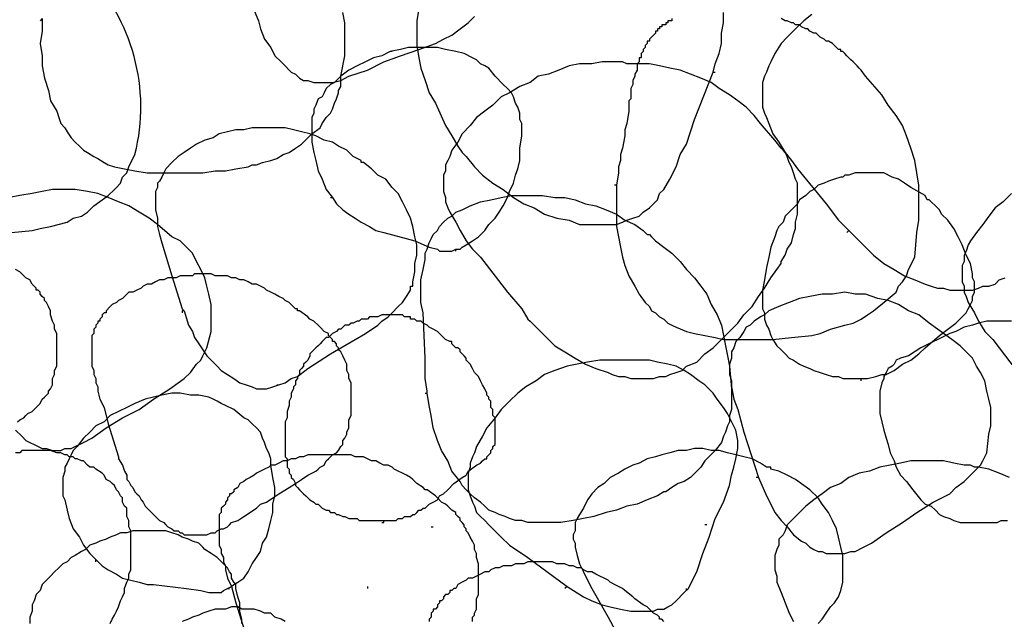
# Model space of a CAD drawing. Header units: millimetres. Extents: x 14 to 424, y 0 to 287.
# Tile 4 of 104: x 62 to 82, y 143 to 155. Entities that reach past the tile are written whole.
import ezdxf

# ---------------------------------------------------------------- set-up
doc = ezdxf.new("R2010")
doc.units = ezdxf.units.MM
doc.layers.add('PDF _0', color=7, linetype='Continuous')

msp = doc.modelspace()

# ---------------------------------------------------------------- linework, layer by layer
at = {"layer": 'PDF _0', "lineweight": 25}
msp.add_lwpolyline([(63.519, 151.424), (63.727, 151.631), (63.81, 151.714), (63.851, 151.839), (63.934, 151.922), (63.976, 152.047), (64.101, 152.296, 0.261119), (63.104, 155.993)], format="xyb", dxfattribs=at)
for points in [[(62.231, 155.038), (62.231, 154.788), (62.19, 154.539), (62.231, 154.29), (62.231, 154.082), (62.273, 153.833), (62.356, 153.584), (62.397, 153.376), (62.522, 153.168), (62.563, 153.044), (62.605, 152.919), (62.688, 152.836), (62.73, 152.753), (62.813, 152.628), (62.896, 152.545), (62.979, 152.462), (63.062, 152.379), (63.145, 152.337), (63.27, 152.254), (63.353, 152.213), (63.477, 152.13), (63.56, 152.088), (63.685, 152.047), (63.893, 152.005), (64.101, 151.964), (64.35, 151.922), (64.558, 151.922), (64.807, 151.922), (65.014, 151.922), (65.264, 151.922), (65.471, 151.922), (65.721, 151.964), (65.928, 151.964), (66.136, 152.005), (66.385, 152.047), (66.468, 152.088), (66.51, 152.088), (66.552, 152.088), (66.676, 152.13), (66.842, 152.171), (66.967, 152.213), (67.092, 152.296), (67.216, 152.337), (67.341, 152.421), (67.466, 152.504), (67.673, 152.711), (67.839, 152.836), (67.881, 152.919), (67.964, 153.044), (68.047, 153.127), (68.089, 153.21), (68.13, 153.334), (68.172, 153.418), (68.213, 153.542), (68.213, 153.584), (68.255, 153.667), (68.255, 153.875), (68.338, 154.29), (68.338, 154.539), (68.338, 154.747), (68.338, 154.955), (68.296, 155.162)], [(66.51, 155.204), (66.593, 154.996), (66.635, 154.83), (66.718, 154.622), (66.842, 154.456), (66.925, 154.29), (67.05, 154.165), (67.133, 154.082), (67.216, 153.999), (67.258, 153.958), (67.341, 153.916), (67.424, 153.833), (67.507, 153.791), (67.59, 153.791), (67.715, 153.75), (67.798, 153.75), (67.881, 153.75), (67.964, 153.75), (68.089, 153.75), (68.255, 153.791), (68.421, 153.875), (68.795, 153.999), (69.127, 154.165), (69.46, 154.29), (69.833, 154.415), (70.166, 154.539), (70.332, 154.622), (70.498, 154.705), (70.664, 154.83), (70.83, 154.955), (70.872, 154.996), (70.955, 155.079)], [(69.833, 155.245), (69.792, 154.996), (69.792, 154.747), (69.792, 154.498), (69.833, 154.248), (69.875, 154.041), (69.958, 153.791), (70.041, 153.542), (70.166, 153.334), (70.374, 152.878), (70.498, 152.67), (70.623, 152.462), (70.706, 152.337), (70.789, 152.254), (70.955, 152.047), (71.121, 151.88), (71.329, 151.714), (71.537, 151.59), (71.744, 151.424), (71.952, 151.299), (72.16, 151.216), (72.368, 151.091), (72.617, 151.008), (72.866, 150.967), (73.074, 150.883), (73.198, 150.883), (73.323, 150.883), (73.448, 150.883), (73.572, 150.883), (73.697, 150.883), (73.822, 150.883), (73.946, 150.925), (74.029, 150.967), (74.154, 151.008), (74.279, 151.05), (74.362, 151.133), (74.486, 151.216), (74.569, 151.299), (74.652, 151.382), (74.694, 151.507), (74.777, 151.59), (74.902, 151.797), (75.026, 152.047), (75.109, 152.296), (75.234, 152.504), (75.4, 153.002), (75.774, 153.958), (75.816, 153.958)], [(75.774, 153.958), (75.816, 154.124), (75.899, 154.332), (75.94, 154.539), (75.94, 154.747), (75.982, 154.955), (75.982, 155.162)], [(77.768, 155.121), (77.602, 154.996), (77.436, 154.83), (77.27, 154.664), (77.145, 154.539), (77.02, 154.332), (76.937, 154.165), (76.896, 154.082), (76.854, 153.958), (76.813, 153.875), (76.771, 153.75), (76.771, 153.667), (76.771, 153.542), (76.771, 153.459), (76.771, 153.334), (76.771, 153.251), (76.813, 153.127), (76.854, 153.044), (76.896, 152.919), (76.979, 152.711), (77.103, 152.545), (77.228, 152.337), (77.353, 152.171), (77.477, 152.005), (78.059, 151.299), (78.308, 150.967), (78.474, 150.8), (78.516, 150.759), (78.474, 150.717)], [(62.231, 155.038), (62.19, 154.996)], [(74.943, 155.038), (74.943, 154.996), (74.902, 154.996), (74.86, 154.996), (74.86, 154.955), (74.819, 154.955), (74.819, 154.913), (74.777, 154.913), (74.735, 154.913), (74.735, 154.872), (74.694, 154.872), (74.694, 154.83), (74.652, 154.83), (74.652, 154.788), (74.611, 154.788), (74.611, 154.747), (74.569, 154.705), (74.528, 154.664), (74.486, 154.622), (74.486, 154.581), (74.445, 154.581), (74.445, 154.539), (74.403, 154.498), (74.403, 154.456), (74.362, 154.415), (74.362, 154.373), (74.32, 154.332), (74.32, 154.29), (74.32, 154.248), (74.279, 154.248), (74.279, 154.207), (74.279, 154.165), (74.237, 154.124), (74.237, 154.082), (74.237, 154.041), (74.237, 153.999), (74.195, 153.916), (74.195, 153.875), (74.154, 153.791), (74.154, 153.75), (74.154, 153.708), (74.112, 153.625), (74.112, 153.584), (74.112, 153.501), (74.112, 153.418), (74.071, 153.376), (74.071, 153.293), (74.071, 153.168), (74.029, 152.919), (73.988, 152.794), (73.988, 152.67), (73.946, 152.421), (73.905, 152.296), (73.905, 152.171), (73.863, 152.047), (73.863, 151.922), (73.822, 151.673), (73.78, 151.673)], [(73.822, 151.673), (73.822, 151.465), (73.822, 151.257), (73.822, 151.05), (73.822, 150.842), (73.863, 150.634), (73.905, 150.426), (73.946, 150.219), (73.988, 150.053), (74.071, 149.845), (74.195, 149.637), (74.279, 149.471), (74.403, 149.305), (74.486, 149.222), (74.528, 149.139), (74.611, 149.097), (74.694, 149.014), (74.777, 148.972), (74.86, 148.889), (74.943, 148.848), (75.026, 148.806), (75.234, 148.723), (75.4, 148.682), (75.608, 148.64), (75.816, 148.599), (75.982, 148.557), (76.189, 148.557), (76.397, 148.557), (76.563, 148.557), (76.979, 148.557), (77.353, 148.599), (77.768, 148.64), (77.934, 148.682), (78.142, 148.765), (78.433, 148.848), (78.599, 148.889), (78.765, 148.972), (78.89, 149.056), (79.014, 149.139), (79.264, 149.346), (79.471, 149.513), (79.513, 149.637), (79.596, 149.72), (79.679, 149.845), (79.721, 149.97), (79.845, 150.219), (79.887, 150.717), (79.928, 150.967), (79.928, 151.216), (79.928, 151.465), (79.928, 151.673), (79.887, 151.922), (79.845, 152.171), (79.762, 152.421), (79.679, 152.67), (79.596, 152.878), (79.471, 153.085), (79.305, 153.293), (79.181, 153.501), (78.848, 153.875), (78.765, 153.999), (78.724, 154.041), (78.682, 154.082), (78.641, 154.124), (78.599, 154.165), (78.557, 154.207), (78.516, 154.248), (78.474, 154.29), (78.433, 154.332), (78.391, 154.373), (78.35, 154.373), (78.35, 154.415), (78.308, 154.415), (78.267, 154.456), (78.225, 154.498), (78.184, 154.539), (78.1, 154.581), (78.059, 154.581), (78.017, 154.622), (77.934, 154.664), (77.893, 154.705), (77.851, 154.747), (77.81, 154.747), (77.727, 154.788), (77.685, 154.83), (77.643, 154.83), (77.56, 154.872), (77.519, 154.913), (77.436, 154.913), (77.394, 154.955), (77.353, 154.955), (77.27, 154.996), (77.228, 154.996), (77.145, 155.038)], [(68.047, 151.424), (68.089, 151.424), (68.172, 151.299), (68.296, 151.174), (68.421, 151.091), (68.546, 151.008), (68.67, 150.925), (68.836, 150.842), (68.961, 150.759), (69.127, 150.717), (69.75, 150.551), (70.041, 150.426), (70.207, 150.385), (70.249, 150.343), (70.332, 150.343), (70.415, 150.343), (70.498, 150.343), (70.581, 150.385), (70.664, 150.385), (70.706, 150.426), (70.789, 150.468), (70.914, 150.551), (71.038, 150.634), (71.163, 150.759), (71.246, 150.883), (71.371, 151.008), (71.454, 151.133), (71.537, 151.257), (71.62, 151.424), (71.661, 151.548), (71.744, 151.714), (71.786, 151.88), (71.828, 152.005), (71.869, 152.171), (71.869, 152.421), (71.911, 152.67), (71.911, 152.794), (71.911, 152.919), (71.869, 153.002), (71.869, 153.127), (71.828, 153.251), (71.786, 153.334), (71.744, 153.459), (71.703, 153.542), (71.62, 153.625), (71.537, 153.708), (71.371, 153.875), (71.246, 154.041), (71.163, 154.082), (71.08, 154.124), (70.997, 154.207), (70.914, 154.248), (70.747, 154.332), (70.581, 154.373), (70.374, 154.415), (70.207, 154.456), (70, 154.456), (69.833, 154.456), (69.626, 154.456), (69.46, 154.415), (69.252, 154.373), (69.086, 154.29), (68.92, 154.248), (68.753, 154.165), (68.587, 154.082), (68.421, 153.999), (68.255, 153.875), (68.13, 153.75), (68.047, 153.708), (67.964, 153.625), (67.922, 153.542), (67.881, 153.459), (67.798, 153.418), (67.756, 153.293), (67.715, 153.21), (67.715, 153.127), (67.673, 153.044), (67.673, 152.919), (67.673, 152.836), (67.673, 152.753), (67.673, 152.545), (67.715, 152.337), (67.756, 152.171), (67.798, 151.964), (67.881, 151.797), (67.964, 151.59), (68.089, 151.424)], [(69.293, 154.373), (69.252, 154.373)], [(68.047, 153.75), (68.047, 153.75)], [(65.098, 149.139), (65.181, 148.848), (65.264, 148.723), (65.305, 148.599), (65.388, 148.474), (65.471, 148.349), (65.555, 148.225), (65.638, 148.142), (65.762, 148.017), (65.845, 147.934), (65.97, 147.851), (66.095, 147.768), (66.219, 147.685), (66.344, 147.643), (66.468, 147.602), (66.552, 147.56), (66.593, 147.56), (66.759, 147.56), (66.884, 147.602), (67.009, 147.643), (67.133, 147.685), (67.258, 147.768), (67.382, 147.809), (67.59, 147.975), (68.047, 148.266), (68.546, 148.557), (68.753, 148.682), (69.003, 148.848), (69.086, 148.931), (69.21, 149.014), (69.293, 149.097), (69.418, 149.222), (69.501, 149.305), (69.584, 149.429), (69.667, 149.554), (69.667, 149.596), (69.667, 149.637), (69.709, 149.637), (69.709, 149.72), (69.75, 149.928), (69.75, 150.094), (69.792, 150.26), (69.792, 150.468), (69.75, 150.634), (69.709, 150.842), (69.667, 151.008), (69.584, 151.174), (69.501, 151.34), (69.418, 151.507), (69.293, 151.631), (69.169, 151.797), (69.003, 151.88), (68.878, 152.005), (68.712, 152.13), (68.67, 152.13), (68.67, 152.171), (68.504, 152.254), (68.379, 152.379), (68.213, 152.462), (68.089, 152.545), (67.922, 152.587), (67.756, 152.67), (67.632, 152.711), (67.466, 152.753), (67.299, 152.794), (67.133, 152.836), (66.967, 152.836), (66.801, 152.836), (66.635, 152.836), (66.468, 152.836), (66.302, 152.794), (66.136, 152.794), (65.97, 152.753), (65.804, 152.711), (65.679, 152.628), (65.513, 152.587), (65.347, 152.504), (65.222, 152.421), (65.098, 152.337), (64.973, 152.254), (64.848, 152.13), (64.724, 152.005), (64.682, 151.922), (64.641, 151.839), (64.599, 151.756), (64.558, 151.714), (64.558, 151.631), (64.516, 151.548), (64.516, 151.424), (64.516, 151.34), (64.516, 151.174), (64.558, 151.008), (64.558, 150.842), (64.599, 150.676), (64.641, 150.51), (64.848, 149.845), (65.056, 149.18), (65.098, 149.139), (65.056, 149.139), (65.056, 149.097)], [(78.765, 147.726), (78.765, 147.768), (78.89, 147.768), (79.056, 147.809), (79.181, 147.851), (79.264, 147.851), (79.347, 147.892), (79.43, 147.934), (79.596, 148.059), (79.762, 148.142), (79.928, 148.266), (80.053, 148.391), (80.344, 148.64), (80.51, 148.765), (80.676, 148.889), (80.801, 149.014), (80.884, 149.097), (80.925, 149.18), (80.967, 149.263), (81.008, 149.346), (81.008, 149.429), (81.05, 149.513), (81.05, 149.637), (81.05, 149.72), (81.008, 149.803), (81.008, 149.886), (80.967, 150.094), (80.884, 150.26), (80.801, 150.468), (80.718, 150.634), (80.635, 150.8), (80.51, 150.967), (80.385, 151.091), (80.344, 151.174), (80.261, 151.257), (80.178, 151.34), (80.136, 151.382), (80.095, 151.382), (80.053, 151.465), (79.762, 151.631), (79.638, 151.714), (79.513, 151.797), (79.388, 151.839), (79.222, 151.922), (79.097, 151.922), (78.931, 151.922), (78.807, 151.922), (78.641, 151.922), (78.516, 151.88), (78.474, 151.88), (78.433, 151.88), (78.391, 151.839), (78.35, 151.839), (78.225, 151.797), (78.1, 151.756), (78.017, 151.714), (77.893, 151.673), (77.81, 151.59), (77.727, 151.548), (77.643, 151.465), (77.519, 151.382), (77.477, 151.299), (77.394, 151.216), (77.311, 151.133), (77.228, 151.05), (77.187, 150.925), (77.103, 150.842), (77.062, 150.759), (77.02, 150.634), (76.937, 150.426), (76.896, 150.219), (76.854, 150.011), (76.813, 149.762), (76.771, 149.554), (76.771, 149.305), (76.771, 149.18), (76.813, 149.097), (76.813, 148.972), (76.854, 148.848), (76.896, 148.765), (76.937, 148.64), (76.979, 148.557), (77.062, 148.432), (77.145, 148.349), (77.228, 148.266), (77.311, 148.183), (77.394, 148.142), (77.519, 148.059), (77.602, 148.017), (77.727, 147.975), (77.81, 147.934), (77.934, 147.892), (78.059, 147.851), (78.184, 147.809), (78.308, 147.809), (78.391, 147.768), (78.516, 147.768), (78.765, 147.768)], [(61.691, 146.729), (61.816, 146.605), (61.899, 146.521), (61.982, 146.48), (62.065, 146.438), (62.148, 146.397), (62.231, 146.355), (62.314, 146.355), (62.439, 146.314), (62.522, 146.314), (62.605, 146.314), (62.688, 146.355), (62.813, 146.355), (62.896, 146.397), (63.062, 146.48), (63.228, 146.563), (63.519, 146.771), (63.851, 146.978), (64.184, 147.145), (64.474, 147.352), (64.807, 147.56), (64.973, 147.685), (65.098, 147.768), (65.222, 147.892), (65.347, 148.059), (65.43, 148.142), (65.471, 148.225), (65.555, 148.391), (65.638, 148.723), (65.638, 148.931), (65.638, 149.097), (65.638, 149.263), (65.596, 149.471), (65.555, 149.637), (65.513, 149.803), (65.43, 149.97), (65.347, 150.136), (65.264, 150.302), (65.139, 150.426), (65.014, 150.551), (64.848, 150.634), (64.558, 150.883), (64.391, 151.008), (64.184, 151.133), (63.976, 151.257), (63.768, 151.34), (63.56, 151.424), (63.353, 151.507), (63.145, 151.548), (62.896, 151.59), (62.688, 151.59), (62.439, 151.59), (62.231, 151.548), (62.023, 151.507), (61.774, 151.465), (61.566, 151.424)], [(81.798, 151.507), (81.632, 151.34), (81.465, 151.216), (81.341, 151.05), (81.216, 150.883), (81.092, 150.717), (80.967, 150.551), (80.925, 150.468), (80.884, 150.343), (80.842, 150.26), (80.842, 150.136), (80.801, 150.053), (80.801, 149.928), (80.801, 149.845), (80.801, 149.72), (80.842, 149.637), (80.842, 149.513), (80.884, 149.429), (80.925, 149.305), (81.05, 149.097), (81.133, 148.931), (81.258, 148.723), (81.424, 148.557), (81.549, 148.391), (82.089, 147.685)], [(61.608, 150.717), (62.023, 150.759), (62.19, 150.8), (62.397, 150.842), (62.73, 150.925), (62.854, 151.008), (63.02, 151.05), (63.145, 151.133), (63.27, 151.257), (63.56, 151.465)], [(69.958, 147.477), (70, 147.477), (70, 147.518), (69.958, 147.768), (69.958, 148.183), (69.917, 149.097), (69.875, 149.305), (69.875, 149.513), (69.875, 149.762), (69.917, 149.97), (69.958, 150.177), (69.958, 150.302), (70, 150.385), (70.041, 150.51), (70.083, 150.593), (70.124, 150.676), (70.207, 150.759), (70.249, 150.842), (70.332, 150.925), (70.415, 151.008), (70.498, 151.05), (70.581, 151.133), (70.706, 151.174), (70.872, 151.257), (71.08, 151.34), (71.287, 151.382), (71.495, 151.424), (71.703, 151.465), (71.911, 151.465), (72.118, 151.465), (72.326, 151.465), (72.575, 151.424), (72.783, 151.424), (72.991, 151.382), (73.198, 151.299), (73.406, 151.257), (73.614, 151.174), (73.822, 151.091), (73.988, 150.967), (74.195, 150.883), (74.362, 150.759), (74.445, 150.676), (74.486, 150.676), (74.528, 150.634), (74.611, 150.551), (74.777, 150.426), (74.943, 150.302), (75.109, 150.136), (75.234, 149.97), (75.4, 149.803), (75.525, 149.637), (75.649, 149.471), (75.733, 149.263), (75.857, 149.056), (75.94, 148.848), (75.982, 148.64), (76.023, 148.432), (76.065, 148.225), (76.106, 148.017), (76.148, 147.56), (76.148, 147.352), (76.148, 147.311), (76.148, 147.269), (76.148, 147.145), (76.106, 147.02), (76.106, 146.895), (76.065, 146.812), (76.023, 146.688), (75.982, 146.605), (75.94, 146.48), (75.816, 146.314), (75.608, 146.106), (75.525, 145.981), (75.442, 145.898), (75.317, 145.774), (75.192, 145.691), (75.068, 145.649), (74.943, 145.566), (74.819, 145.483), (74.777, 145.483), (74.652, 145.4), (74.445, 145.317), (74.237, 145.234), (74.029, 145.192), (73.822, 145.109), (73.614, 145.067), (73.365, 144.984), (73.157, 144.943), (72.949, 144.901), (72.7, 144.86), (72.492, 144.86), (72.243, 144.86), (72.035, 144.86), (71.911, 144.901), (71.786, 144.901), (71.661, 144.943), (71.578, 144.984), (71.454, 145.026), (71.371, 145.067), (71.246, 145.109), (71.163, 145.192), (71.08, 145.275), (70.955, 145.358), (70.872, 145.441), (70.789, 145.524), (70.706, 145.608), (70.664, 145.691), (70.498, 145.898), (70.415, 146.106), (70.29, 146.314), (70.207, 146.521), (70.124, 146.771), (70.083, 147.02), (70.041, 147.228), (70, 147.477)], [(70.706, 151.174), (70.706, 151.174)], [(73.572, 150.883), (73.572, 150.883)], [(78.516, 150.759), (78.682, 150.593), (78.848, 150.426), (79.014, 150.26), (79.222, 150.094), (79.43, 149.97), (79.638, 149.845), (79.845, 149.762), (80.053, 149.679), (80.178, 149.637), (80.302, 149.596), (80.427, 149.596), (80.551, 149.554), (80.635, 149.554), (80.759, 149.554), (80.884, 149.554), (81.008, 149.554), (81.133, 149.596), (81.216, 149.637), (81.341, 149.637), (81.465, 149.679), (81.549, 149.762), (81.673, 149.803)], [(70.581, 150.343), (70.581, 150.385)], [(61.733, 146.895), (61.774, 146.937), (61.857, 146.978), (61.899, 147.02), (61.94, 147.062), (62.023, 147.103), (62.065, 147.145), (62.106, 147.186), (62.148, 147.228), (62.19, 147.269), (62.231, 147.352), (62.273, 147.394), (62.314, 147.435), (62.356, 147.477), (62.356, 147.518), (62.397, 147.56), (62.439, 147.643), (62.439, 147.685), (62.439, 147.768), (62.48, 147.851), (62.48, 147.934), (62.522, 148.017), (62.522, 148.142), (62.522, 148.225), (62.522, 148.308), (62.522, 148.391), (62.522, 148.474), (62.522, 148.599), (62.522, 148.682), (62.48, 148.765), (62.48, 148.848), (62.439, 148.931), (62.397, 149.056), (62.397, 149.139), (62.356, 149.222), (62.314, 149.305), (62.273, 149.346), (62.273, 149.388), (62.231, 149.429), (62.19, 149.471), (62.19, 149.513), (62.148, 149.554), (62.106, 149.554), (62.106, 149.596), (62.065, 149.637), (62.023, 149.679), (61.982, 149.762), (61.899, 149.803), (61.857, 149.845), (61.774, 149.928), (61.691, 149.97)], [(76.688, 145.774), (76.854, 145.4), (76.937, 145.234), (77.02, 145.067), (77.145, 144.901), (77.27, 144.777), (77.394, 144.61), (77.56, 144.486), (77.643, 144.444), (77.727, 144.361), (77.81, 144.32), (77.893, 144.278), (77.976, 144.278), (78.059, 144.237), (78.184, 144.237), (78.267, 144.237), (78.35, 144.237), (78.433, 144.237), (78.557, 144.278), (78.641, 144.278), (78.807, 144.361), (78.973, 144.444), (79.264, 144.652), (79.596, 144.86), (79.887, 145.067), (80.219, 145.275), (80.551, 145.441), (80.676, 145.566), (80.842, 145.691), (80.967, 145.815), (81.092, 145.94), (81.175, 146.023), (81.216, 146.106), (81.299, 146.272), (81.341, 146.646), (81.382, 146.812), (81.382, 146.978), (81.382, 147.186), (81.341, 147.352), (81.299, 147.518), (81.258, 147.726), (81.175, 147.892), (81.092, 148.017), (81.008, 148.183), (80.884, 148.308), (80.759, 148.432), (80.593, 148.557), (80.302, 148.765), (80.136, 148.889), (79.928, 149.056), (79.721, 149.139), (79.513, 149.263), (79.305, 149.346), (79.097, 149.388), (78.848, 149.471), (78.641, 149.471), (78.433, 149.513), (78.184, 149.471), (77.976, 149.471), (77.727, 149.429), (77.519, 149.388), (77.311, 149.305), (77.103, 149.222), (76.896, 149.139), (76.813, 149.056), (76.73, 149.014), (76.605, 148.931), (76.522, 148.848), (76.439, 148.806), (76.397, 148.723), (76.314, 148.599), (76.231, 148.516), (76.189, 148.391), (76.148, 148.308), (76.148, 148.183), (76.106, 148.059), (76.106, 147.934), (76.106, 147.851), (76.148, 147.726), (76.148, 147.602), (76.189, 147.352), (76.273, 147.145), (76.397, 146.688), (76.688, 145.774), (76.646, 145.774)], [(77.311, 149.305), (77.311, 149.305)], [(69.086, 144.86), (69.127, 144.86), (69.127, 144.901), (69.21, 144.901), (69.335, 144.901), (69.376, 144.901), (69.418, 144.943), (69.46, 144.943), (69.501, 144.943), (69.543, 144.984), (69.626, 144.984), (69.667, 144.984), (69.709, 145.026), (69.75, 145.026), (69.792, 145.067), (69.833, 145.109), (69.875, 145.109), (69.917, 145.151), (69.958, 145.151), (70, 145.192), (70.041, 145.234), (70.124, 145.275), (70.207, 145.317), (70.249, 145.4), (70.332, 145.441), (70.415, 145.524), (70.54, 145.649), (70.706, 145.774), (70.789, 145.815), (70.83, 145.898), (70.997, 146.023), (71.08, 146.064), (71.121, 146.106), (71.163, 146.148), (71.204, 146.148), (71.204, 146.189), (71.246, 146.231), (71.287, 146.272), (71.287, 146.314), (71.329, 146.355), (71.329, 146.397), (71.371, 146.438), (71.371, 146.48), (71.371, 146.563), (71.371, 146.605), (71.371, 146.646), (71.371, 146.688), (71.371, 146.729), (71.371, 146.771), (71.371, 146.812), (71.371, 146.895), (71.371, 146.937), (71.371, 146.978), (71.329, 147.02), (71.329, 147.062), (71.329, 147.103), (71.329, 147.145), (71.287, 147.186), (71.287, 147.269), (71.287, 147.311), (71.246, 147.352), (71.246, 147.394), (71.204, 147.435), (71.204, 147.477), (71.163, 147.56), (71.121, 147.643), (71.08, 147.726), (71.038, 147.809), (70.955, 147.892), (70.914, 147.975), (70.872, 148.059), (70.789, 148.142), (70.789, 148.183), (70.747, 148.225), (70.706, 148.266), (70.664, 148.308), (70.664, 148.349), (70.623, 148.391), (70.581, 148.391), (70.54, 148.432), (70.498, 148.474), (70.498, 148.516), (70.457, 148.516), (70.374, 148.557), (70.249, 148.682), (70.207, 148.723), (70.124, 148.765), (70.041, 148.806), (70, 148.848), (69.917, 148.889), (69.875, 148.931), (69.792, 148.931), (69.75, 148.972), (69.709, 148.972), (69.667, 148.972), (69.667, 149.014), (69.626, 149.014), (69.584, 149.014), (69.543, 149.014), (69.501, 149.056), (69.46, 149.056), (69.418, 149.056), (69.376, 149.056), (69.335, 149.056), (69.293, 149.056), (69.252, 149.056), (69.21, 149.056), (69.169, 149.056), (69.127, 149.056), (69.086, 149.056), (69.003, 149.014), (68.92, 149.014), (68.836, 149.014), (68.795, 148.972), (68.753, 148.972), (68.67, 148.972), (68.629, 148.931), (68.587, 148.931), (68.504, 148.889), (68.463, 148.889), (68.421, 148.848), (68.338, 148.848), (68.296, 148.806), (68.255, 148.765), (68.213, 148.765), (68.172, 148.723), (68.089, 148.682), (68.047, 148.64), (68.006, 148.599), (67.964, 148.599), (67.922, 148.557), (67.881, 148.516), (67.839, 148.474), (67.798, 148.432), (67.756, 148.391), (67.715, 148.349), (67.673, 148.308), (67.632, 148.266), (67.632, 148.225), (67.59, 148.142), (67.549, 148.1), (67.507, 148.059), (67.507, 148.017), (67.466, 147.975), (67.424, 147.934), (67.424, 147.851), (67.382, 147.809), (67.382, 147.768), (67.341, 147.726), (67.341, 147.643), (67.299, 147.602), (67.299, 147.56), (67.258, 147.477), (67.258, 147.435), (67.258, 147.394), (67.216, 147.311), (67.216, 147.269), (67.216, 147.228), (67.175, 147.103), (67.175, 146.978), (67.133, 146.895), (67.133, 146.771), (67.133, 146.729), (67.133, 146.646), (67.133, 146.605), (67.133, 146.563), (67.133, 146.48), (67.133, 146.438), (67.133, 146.355), (67.133, 146.314), (67.133, 146.272), (67.133, 146.189), (67.175, 146.148), (67.175, 146.106), (67.175, 146.023), (67.175, 145.981), (67.216, 145.94), (67.216, 145.857), (67.258, 145.815), (67.258, 145.774), (67.299, 145.732), (67.341, 145.649), (67.341, 145.608), (67.382, 145.566), (67.424, 145.524), (67.466, 145.483), (67.507, 145.441), (67.549, 145.4), (67.59, 145.358), (67.632, 145.317), (67.715, 145.275), (67.756, 145.234), (67.798, 145.234), (67.839, 145.192), (67.881, 145.151), (67.964, 145.109), (68.006, 145.109), (68.047, 145.067), (68.13, 145.067), (68.172, 145.026), (68.213, 145.026), (68.296, 144.984), (68.338, 144.984), (68.421, 144.943), (68.463, 144.943), (68.504, 144.943), (68.587, 144.943), (68.629, 144.901), (68.712, 144.901), (68.753, 144.901), (68.795, 144.901), (68.878, 144.901), (68.92, 144.901), (69.003, 144.901), (69.127, 144.901)], [(81.798, 148.931), (81.632, 148.931), (81.465, 148.931), (81.299, 148.931), (81.133, 148.889), (81.008, 148.848), (80.842, 148.806), (80.676, 148.723), (80.551, 148.682), (79.97, 148.391), (79.721, 148.225), (79.554, 148.183), (79.471, 148.142), (79.43, 148.059), (79.388, 148.017), (79.305, 147.975), (79.264, 147.892), (79.222, 147.809), (79.222, 147.768), (79.181, 147.685), (79.139, 147.518), (79.139, 147.352), (79.139, 147.228), (79.139, 147.062), (79.181, 146.895), (79.222, 146.729), (79.264, 146.563), (79.305, 146.438), (79.347, 146.272), (79.43, 146.106), (79.471, 145.981), (79.554, 145.815), (79.679, 145.691), (79.804, 145.524), (79.97, 145.317), (80.053, 145.234), (80.178, 145.192), (80.261, 145.109), (80.344, 145.026), (80.427, 144.984), (80.551, 144.943), (80.635, 144.901), (80.759, 144.86), (80.842, 144.86), (80.967, 144.86), (81.216, 144.86), (81.424, 144.86), (81.507, 144.86), (81.59, 144.901), (81.715, 144.901)], [(68.089, 148.474), (68.089, 148.474)], [(72.825, 143.572), (73.157, 143.364), (73.323, 143.281), (73.531, 143.198), (73.697, 143.156), (73.905, 143.115), (74.112, 143.073), (74.279, 143.073), (74.403, 143.073), (74.486, 143.073), (74.569, 143.073), (74.652, 143.115), (74.777, 143.115), (74.86, 143.156), (74.943, 143.198), (75.026, 143.281), (75.068, 143.323), (75.151, 143.406), (75.192, 143.447), (75.276, 143.53), (75.359, 143.697), (75.442, 143.863), (75.566, 144.237), (75.691, 144.569), (75.816, 144.943), (75.982, 145.275), (76.106, 145.608), (76.148, 145.815), (76.189, 145.981), (76.231, 146.148), (76.273, 146.355), (76.273, 146.438), (76.273, 146.521), (76.231, 146.729), (76.065, 147.062), (75.982, 147.186), (75.857, 147.352), (75.774, 147.477), (75.608, 147.643), (75.483, 147.726), (75.317, 147.851), (75.192, 147.934), (75.026, 148.017), (74.86, 148.059), (74.652, 148.1), (74.486, 148.142), (74.32, 148.142), (73.946, 148.142), (73.738, 148.142), (73.489, 148.142), (73.24, 148.1), (73.032, 148.059), (72.825, 148.017), (72.575, 147.934), (72.368, 147.851), (72.201, 147.726), (71.994, 147.602), (71.828, 147.477), (71.661, 147.311), (71.495, 147.145), (71.371, 146.978), (71.204, 146.771), (71.121, 146.605), (70.997, 146.397), (70.955, 146.272), (70.914, 146.189), (70.872, 146.064), (70.872, 145.981), (70.83, 145.857), (70.83, 145.732), (70.83, 145.649), (70.83, 145.524), (70.872, 145.4), (70.914, 145.275), (70.955, 145.192), (70.997, 145.067), (71.08, 144.984), (71.163, 144.901), (71.246, 144.818), (71.329, 144.735), (71.495, 144.569), (71.661, 144.403), (72.035, 144.154), (72.825, 143.572), (72.783, 143.53)], [(79.264, 147.892), (79.264, 147.892)], [(66.967, 147.643), (67.009, 147.643)], [(63.311, 144.07), (63.311, 144.112), (63.436, 143.987), (63.56, 143.904), (63.727, 143.821), (63.851, 143.738), (64.017, 143.697), (64.184, 143.655), (64.35, 143.613), (64.474, 143.613), (65.139, 143.53), (65.43, 143.489), (65.596, 143.447), (65.679, 143.447), (65.762, 143.447), (65.845, 143.447), (65.887, 143.489), (65.97, 143.53), (66.053, 143.572), (66.095, 143.613), (66.178, 143.655), (66.302, 143.738), (66.385, 143.863), (66.468, 144.029), (66.552, 144.154), (66.635, 144.278), (66.676, 144.444), (66.759, 144.569), (66.801, 144.735), (66.842, 144.901), (66.884, 145.067), (66.884, 145.234), (66.925, 145.4), (66.925, 145.566), (66.884, 145.774), (66.842, 146.023), (66.842, 146.148), (66.801, 146.272), (66.759, 146.355), (66.718, 146.48), (66.676, 146.563), (66.635, 146.688), (66.552, 146.771), (66.468, 146.854), (66.385, 146.937), (66.302, 146.978), (66.095, 147.145), (65.928, 147.228), (65.845, 147.269), (65.762, 147.311), (65.679, 147.352), (65.596, 147.394), (65.388, 147.435), (65.222, 147.435), (65.014, 147.477), (64.848, 147.477), (64.641, 147.435), (64.474, 147.394), (64.308, 147.352), (64.101, 147.269), (63.934, 147.186), (63.768, 147.103), (63.602, 147.02), (63.477, 146.895), (63.311, 146.812), (63.187, 146.688), (63.062, 146.563), (62.937, 146.397), (62.854, 146.314), (62.813, 146.231), (62.771, 146.148), (62.73, 146.064), (62.688, 145.981), (62.688, 145.898), (62.647, 145.774), (62.647, 145.691), (62.647, 145.608), (62.647, 145.483), (62.647, 145.4), (62.688, 145.317), (62.73, 145.109), (62.771, 144.943), (62.854, 144.735), (62.979, 144.569), (63.062, 144.403), (63.187, 144.237), (63.311, 144.112)], [(63.934, 147.228), (63.934, 147.228)], [(71.204, 146.771), (71.204, 146.771)], [(71.163, 146.563), (71.163, 146.563)], [(63.602, 142.824), (63.644, 142.907), (63.685, 142.99), (63.727, 143.073), (63.768, 143.156), (63.81, 143.281), (63.851, 143.364), (63.893, 143.447), (63.893, 143.53), (63.934, 143.655), (63.976, 143.738), (63.976, 143.821), (64.017, 143.904), (64.017, 144.029), (64.017, 144.112), (64.017, 144.154), (64.017, 144.195), (64.017, 144.278), (64.017, 144.32), (64.017, 144.361), (64.017, 144.403), (64.017, 144.444), (64.017, 144.527), (64.017, 144.694), (63.976, 144.777), (63.976, 144.818), (63.976, 144.901), (63.934, 144.984), (63.934, 145.067), (63.934, 145.151), (63.893, 145.192), (63.851, 145.275), (63.851, 145.358), (63.81, 145.4), (63.768, 145.483), (63.727, 145.524), (63.685, 145.608), (63.644, 145.649), (63.602, 145.691), (63.519, 145.732), (63.477, 145.815), (63.436, 145.857), (63.311, 145.94), (63.27, 145.981), (63.228, 145.981), (63.187, 145.981), (63.145, 146.023), (63.062, 146.106), (63.02, 146.106), (62.937, 146.148), (62.896, 146.148), (62.854, 146.189), (62.771, 146.189), (62.73, 146.231), (62.688, 146.231), (62.605, 146.272), (62.563, 146.272), (62.522, 146.272), (62.397, 146.314), (62.314, 146.314), (62.273, 146.314), (62.231, 146.314), (62.148, 146.314), (62.106, 146.314), (62.065, 146.314), (61.982, 146.314), (61.94, 146.314), (61.857, 146.314), (61.816, 146.314), (61.774, 146.272), (61.691, 146.272)], [(62.854, 146.397), (62.854, 146.397)], [(77.893, 142.824), (77.976, 142.907), (78.059, 143.032), (78.142, 143.156), (78.225, 143.24), (78.308, 143.364), (78.35, 143.489), (78.391, 143.655), (78.391, 143.697), (78.391, 143.738), (78.391, 143.821), (78.391, 144.029), (78.391, 144.195), (78.35, 144.361), (78.308, 144.569), (78.267, 144.735), (78.184, 144.901), (78.1, 145.067), (77.976, 145.234), (77.893, 145.358), (77.727, 145.524), (77.602, 145.608), (77.436, 145.732), (77.27, 145.815), (77.103, 145.898), (76.937, 145.94), (76.937, 145.981), (76.896, 145.981), (76.854, 145.981), (76.73, 146.064), (76.563, 146.148), (76.397, 146.189), (76.231, 146.231), (76.065, 146.272), (75.899, 146.314), (75.733, 146.314), (75.566, 146.355), (75.4, 146.355), (75.234, 146.314), (75.068, 146.314), (74.902, 146.272), (74.735, 146.231), (74.611, 146.189), (74.445, 146.148), (74.279, 146.064), (74.154, 146.023), (73.988, 145.94), (73.863, 145.857), (73.697, 145.774), (73.572, 145.649), (73.448, 145.566), (73.323, 145.441), (73.24, 145.317), (73.157, 145.151), (73.074, 145.026), (73.032, 144.943), (72.991, 144.86), (72.991, 144.777), (72.991, 144.694), (72.949, 144.61), (72.949, 144.527), (72.991, 144.444), (72.991, 144.361), (73.032, 144.195), (73.074, 144.029), (73.157, 143.863), (73.24, 143.697), (73.323, 143.53), (73.655, 142.949), (73.988, 142.326)], [(70.914, 142.866), (70.914, 142.949), (70.955, 142.99), (70.955, 143.032), (70.997, 143.115), (70.997, 143.24), (70.997, 143.323), (71.038, 143.406), (71.038, 143.489), (71.038, 143.572), (71.038, 143.697), (71.038, 143.78), (71.038, 143.863), (71.038, 143.946), (71.038, 144.029), (70.997, 144.154), (70.997, 144.237), (70.955, 144.32), (70.955, 144.403), (70.914, 144.486), (70.872, 144.569), (70.83, 144.652), (70.789, 144.694), (70.789, 144.735), (70.747, 144.777), (70.747, 144.818), (70.706, 144.86), (70.664, 144.901), (70.664, 144.943), (70.623, 144.984), (70.581, 145.026), (70.581, 145.067), (70.498, 145.109), (70.415, 145.192), (70.374, 145.234), (70.29, 145.275), (70.207, 145.358), (70.166, 145.4), (70, 145.524), (69.958, 145.524), (69.917, 145.566), (69.792, 145.649), (69.709, 145.732), (69.667, 145.774), (69.584, 145.815), (69.501, 145.857), (69.418, 145.898), (69.335, 145.94), (69.293, 145.981), (69.21, 146.023), (69.127, 146.023), (69.044, 146.064), (68.961, 146.106), (68.878, 146.106), (68.795, 146.148), (68.712, 146.189), (68.629, 146.189), (68.546, 146.189), (68.463, 146.231), (68.379, 146.231), (68.296, 146.231), (68.213, 146.231), (68.13, 146.231), (68.047, 146.231), (68.006, 146.231), (67.922, 146.231), (67.839, 146.231), (67.756, 146.231), (67.673, 146.231), (67.59, 146.231), (67.507, 146.189), (67.424, 146.189), (67.341, 146.148), (67.258, 146.148), (67.175, 146.106), (67.092, 146.106), (67.009, 146.064), (66.925, 146.023), (66.842, 146.023), (66.801, 145.981), (66.718, 145.94), (66.635, 145.898), (66.552, 145.857), (66.51, 145.815), (66.427, 145.774), (66.344, 145.732), (66.302, 145.691), (66.219, 145.649), (66.178, 145.566), (66.095, 145.524), (66.095, 145.483), (66.053, 145.441), (66.012, 145.441), (66.012, 145.4), (65.97, 145.358), (65.97, 145.317), (65.928, 145.275), (65.928, 145.234), (65.887, 145.192), (65.845, 145.151), (65.845, 145.109), (65.845, 145.067), (65.804, 145.026), (65.804, 144.984), (65.804, 144.943), (65.804, 144.901), (65.804, 144.86), (65.804, 144.818), (65.804, 144.735), (65.804, 144.694), (65.804, 144.652), (65.804, 144.569), (65.804, 144.486), (65.804, 144.403), (65.845, 144.32), (65.845, 144.237), (65.887, 144.154), (65.887, 144.07), (65.928, 143.987), (65.928, 143.904), (65.97, 143.738), (66.053, 143.572), (66.136, 143.24), (66.344, 142.575)], [(81.756, 145.774), (81.549, 145.857), (81.341, 145.94), (81.133, 145.981), (81.05, 145.981), (80.967, 146.023), (80.842, 146.023), (80.635, 146.064), (80.427, 146.106), (80.219, 146.106), (79.97, 146.106), (79.762, 146.106), (79.554, 146.064), (79.347, 146.023), (79.139, 145.981), (78.931, 145.898), (78.724, 145.857), (78.516, 145.774), (78.35, 145.649), (78.142, 145.566), (77.976, 145.441), (77.81, 145.317), (77.643, 145.192), (77.477, 145.026), (77.353, 144.901), (77.27, 144.818), (77.228, 144.694), (77.187, 144.61), (77.103, 144.527), (77.103, 144.403), (77.062, 144.32), (77.02, 144.195), (77.02, 144.112), (77.02, 143.987), (77.02, 143.904), (77.062, 143.78), (77.062, 143.655), (77.145, 143.447), (77.228, 143.24), (77.311, 143.032), (77.394, 142.866)], [(73.863, 145.857), (73.863, 145.857)], [(70.083, 144.777), (70.124, 144.777)], [(75.649, 144.818), (75.608, 144.818)], [(77.353, 144.901), (77.353, 144.901)], [(66.261, 142.824), (66.261, 142.907), (66.219, 143.073), (66.219, 143.24), (66.178, 143.364), (66.136, 143.53), (66.136, 143.613), (66.095, 143.655), (66.053, 143.738), (66.053, 143.821), (66.012, 143.863), (65.97, 143.946), (65.928, 143.987), (65.887, 144.029), (65.804, 144.112), (65.762, 144.154), (65.638, 144.237), (65.513, 144.32), (65.471, 144.361), (65.43, 144.403), (65.388, 144.444), (65.264, 144.486), (65.181, 144.527), (65.056, 144.569), (64.973, 144.61), (64.848, 144.652), (64.724, 144.694), (64.599, 144.694), (64.516, 144.694), (64.391, 144.694), (64.267, 144.694), (64.142, 144.694), (64.059, 144.694), (63.934, 144.652), (63.81, 144.652), (63.727, 144.61), (63.602, 144.569), (63.519, 144.527), (63.394, 144.486), (63.311, 144.444), (63.187, 144.403), (63.104, 144.32), (63.02, 144.278), (62.896, 144.195), (62.813, 144.154), (62.73, 144.07), (62.647, 144.029), (62.563, 143.946), (62.48, 143.863), (62.397, 143.78), (62.314, 143.697), (62.231, 143.613), (62.19, 143.489), (62.106, 143.406), (62.065, 143.281), (62.023, 143.198), (62.023, 143.073), (61.982, 142.949), (61.982, 142.824)], [(78.599, 144.278), (78.599, 144.278)], [(74.777, 142.866), (74.735, 142.907), (74.694, 142.907), (74.694, 142.949), (74.652, 142.99), (74.569, 143.032), (74.486, 143.115), (74.445, 143.156), (74.362, 143.198), (74.195, 143.323), (74.154, 143.364), (73.988, 143.489), (73.946, 143.53), (73.863, 143.572), (73.78, 143.613), (73.697, 143.655), (73.655, 143.697), (73.572, 143.738), (73.489, 143.78), (73.406, 143.821), (73.323, 143.863), (73.24, 143.863), (73.157, 143.904), (73.115, 143.946), (73.032, 143.946), (72.949, 143.987), (72.866, 143.987), (72.783, 144.029), (72.7, 144.029), (72.617, 144.029), (72.534, 144.07), (72.451, 144.07), (72.368, 144.07), (72.284, 144.07), (72.201, 144.07), (72.118, 144.07), (72.035, 144.07), (71.952, 144.029), (71.869, 144.029), (71.786, 144.029), (71.703, 143.987), (71.62, 143.987), (71.537, 143.987), (71.454, 143.946), (71.371, 143.946), (71.287, 143.904), (71.246, 143.863), (71.163, 143.863), (71.08, 143.821), (70.997, 143.78), (70.914, 143.738), (70.83, 143.738), (70.789, 143.697), (70.706, 143.655), (70.623, 143.613), (70.581, 143.53), (70.54, 143.53), (70.498, 143.489), (70.457, 143.489), (70.457, 143.447), (70.415, 143.406), (70.374, 143.406), (70.332, 143.364), (70.332, 143.323), (70.29, 143.281), (70.249, 143.281), (70.249, 143.24), (70.207, 143.198), (70.207, 143.156), (70.166, 143.115), (70.124, 143.115), (70.124, 143.073), (70.083, 143.032), (70.083, 142.99), (70.083, 142.949), (70.041, 142.907), (70.041, 142.866)], [(65.97, 143.53), (66.012, 143.53)], [(68.795, 143.572), (68.795, 143.53)], [(75.234, 143.489), (75.234, 143.53)], [(67.133, 142.866), (67.05, 142.907), (66.925, 142.949), (66.842, 143.032), (66.718, 143.032), (66.635, 143.073), (66.51, 143.115), (66.385, 143.115), (66.261, 143.115), (66.178, 143.156), (66.053, 143.156), (65.928, 143.115), (65.804, 143.115), (65.721, 143.115), (65.596, 143.073), (65.471, 143.032), (65.388, 142.99), (65.264, 142.949), (65.181, 142.907), (65.056, 142.866)]]:
    msp.add_lwpolyline(points, dxfattribs=at)
for points in [[(72.077, 148.931), (72.243, 148.765), (72.409, 148.599), (72.575, 148.432), (72.783, 148.308), (72.991, 148.183), (73.198, 148.059), (73.406, 147.975), (73.655, 147.892), (73.738, 147.851), (73.863, 147.809), (73.988, 147.809), (74.112, 147.768), (74.237, 147.768), (74.362, 147.768), (74.445, 147.768), (74.569, 147.768), (74.694, 147.809), (74.819, 147.809), (74.902, 147.851), (75.026, 147.892), (75.151, 147.934), (75.234, 148.017), (75.442, 148.1), (75.608, 148.266), (75.774, 148.391), (75.94, 148.557), (76.106, 148.723), (76.273, 148.889), (76.397, 149.056), (76.563, 149.222), (76.688, 149.429), (76.813, 149.596), (76.937, 149.803), (77.062, 149.97), (77.145, 150.094), (77.145, 150.136), (77.228, 150.26), (77.27, 150.385), (77.353, 150.51), (77.394, 150.676), (77.436, 150.8), (77.436, 150.925), (77.477, 151.091), (77.477, 151.382), (77.477, 151.59), (77.477, 151.714), (77.436, 151.797), (77.394, 151.922), (77.353, 152.047), (77.311, 152.13), (77.27, 152.254), (77.228, 152.337), (77.187, 152.379), (77.145, 152.421), (77.02, 152.587), (76.73, 152.919), (76.605, 153.085), (76.439, 153.251), (76.273, 153.376), (76.106, 153.501), (75.899, 153.625), (75.733, 153.75), (75.525, 153.833), (75.317, 153.916), (75.109, 153.999), (74.902, 154.041), (74.694, 154.082), (74.486, 154.124), (74.237, 154.124), (74.029, 154.124), (73.946, 154.165), (73.863, 154.165), (73.738, 154.165), (73.531, 154.165), (73.323, 154.124), (73.074, 154.124), (72.866, 154.082), (72.658, 153.999), (72.451, 153.916), (72.243, 153.875), (72.077, 153.75), (71.869, 153.667), (71.661, 153.542), (71.495, 153.459), (71.329, 153.293), (71.163, 153.168), (70.997, 153.044), (70.872, 152.878), (70.706, 152.711), (70.623, 152.545), (70.498, 152.379), (70.457, 152.254), (70.415, 152.171), (70.374, 152.088), (70.374, 151.964), (70.332, 151.88), (70.332, 151.756), (70.332, 151.631), (70.332, 151.548), (70.374, 151.424), (70.374, 151.34), (70.415, 151.216), (70.457, 151.133), (70.581, 150.925), (70.664, 150.759), (70.789, 150.551), (70.914, 150.385), (71.08, 150.219), (71.62, 149.513), (71.911, 149.18), (72.035, 148.972)], [(63.768, 146.148), (63.851, 146.023), (63.893, 145.898), (63.934, 145.815), (63.934, 145.732), (63.976, 145.691), (64.017, 145.608), (64.059, 145.566), (64.101, 145.483), (64.142, 145.441), (64.184, 145.4), (64.225, 145.317), (64.267, 145.275), (64.308, 145.192), (64.35, 145.151), (64.391, 145.109), (64.433, 145.067), (64.516, 144.984), (64.558, 144.943), (64.599, 144.901), (64.682, 144.86), (64.724, 144.818), (64.765, 144.777), (64.848, 144.735), (64.89, 144.694), (64.973, 144.694), (65.014, 144.652), (65.056, 144.652), (65.098, 144.61), (65.139, 144.61), (65.181, 144.61), (65.222, 144.61), (65.264, 144.61), (65.305, 144.61), (65.347, 144.61), (65.388, 144.61), (65.43, 144.61), (65.471, 144.61), (65.513, 144.61), (65.555, 144.61), (65.638, 144.652), (65.721, 144.652), (65.762, 144.694), (65.845, 144.735), (65.887, 144.735), (65.97, 144.777), (66.012, 144.818), (66.053, 144.86), (66.178, 144.901), (66.302, 144.984), (66.552, 145.151), (66.635, 145.234), (66.759, 145.275), (66.884, 145.358), (67.009, 145.441), (67.216, 145.566), (67.341, 145.649), (67.466, 145.732), (67.59, 145.815), (67.673, 145.857), (67.756, 145.898), (67.798, 145.94), (67.839, 145.981), (67.922, 146.023), (67.964, 146.106), (68.006, 146.148), (68.047, 146.189), (68.089, 146.231), (68.172, 146.272), (68.213, 146.314), (68.255, 146.397), (68.296, 146.438), (68.296, 146.48), (68.296, 146.521), (68.338, 146.563), (68.379, 146.646), (68.379, 146.688), (68.421, 146.771), (68.421, 146.854), (68.421, 146.937), (68.463, 147.02), (68.463, 147.103), (68.463, 147.228), (68.463, 147.311), (68.463, 147.394), (68.463, 147.477), (68.463, 147.56), (68.463, 147.685), (68.421, 147.768), (68.421, 147.851), (68.379, 147.934), (68.379, 148.059), (68.338, 148.142), (68.296, 148.225), (68.255, 148.308), (68.213, 148.349), (68.213, 148.391), (68.172, 148.432), (68.172, 148.474), (68.13, 148.516), (68.089, 148.516), (68.089, 148.557), (68.047, 148.599), (68.006, 148.64), (68.006, 148.682), (67.922, 148.723), (67.839, 148.806), (67.798, 148.848), (67.715, 148.931), (67.632, 148.972), (67.59, 149.014), (67.424, 149.139), (67.382, 149.139), (67.382, 149.18), (67.341, 149.18), (67.216, 149.305), (67.133, 149.346), (67.092, 149.388), (67.009, 149.429), (66.925, 149.471), (66.842, 149.513), (66.759, 149.554), (66.718, 149.596), (66.635, 149.637), (66.552, 149.679), (66.468, 149.679), (66.385, 149.72), (66.302, 149.762), (66.219, 149.762), (66.136, 149.803), (66.053, 149.803), (65.97, 149.845), (65.887, 149.845), (65.804, 149.845), (65.721, 149.845), (65.638, 149.886), (65.555, 149.886), (65.471, 149.886), (65.388, 149.886), (65.305, 149.886), (65.264, 149.845), (65.181, 149.845), (65.098, 149.845), (65.014, 149.845), (64.931, 149.803), (64.848, 149.803), (64.765, 149.803), (64.682, 149.762), (64.599, 149.762), (64.516, 149.72), (64.433, 149.679), (64.35, 149.679), (64.267, 149.637), (64.225, 149.596), (64.142, 149.554), (64.059, 149.513), (63.976, 149.513), (63.934, 149.471), (63.851, 149.388), (63.768, 149.346), (63.727, 149.305), (63.644, 149.263), (63.602, 149.222), (63.519, 149.139), (63.519, 149.097), (63.477, 149.097), (63.436, 149.056), (63.436, 149.014), (63.394, 148.972), (63.394, 148.931), (63.353, 148.931), (63.353, 148.889), (63.311, 148.848), (63.311, 148.806), (63.27, 148.765), (63.27, 148.723), (63.27, 148.682), (63.228, 148.64), (63.228, 148.599), (63.228, 148.557), (63.228, 148.516), (63.228, 148.474), (63.228, 148.432), (63.228, 148.391), (63.228, 148.349), (63.228, 148.308), (63.228, 148.225), (63.228, 148.1), (63.228, 148.017), (63.27, 147.934), (63.27, 147.851), (63.311, 147.768), (63.311, 147.685), (63.353, 147.602), (63.353, 147.518), (63.394, 147.352), (63.477, 147.186), (63.56, 146.854), (63.768, 146.189)]]:
    msp.add_lwpolyline(points, close=True, dxfattribs=at)

doc.saveas('drawing.dxf')
